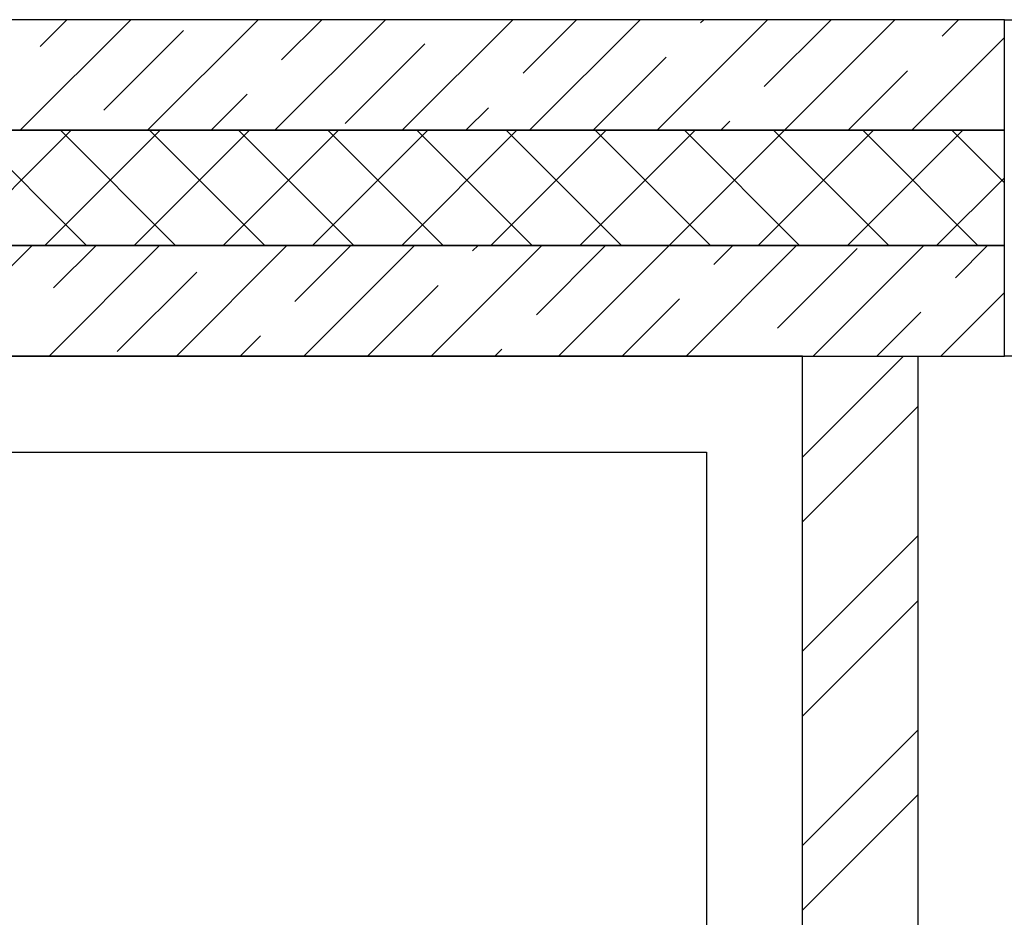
# Model space of a CAD drawing. Header units: millimetres. Extents: x 53645 to 137188, y 78097 to 135542.
# Tile 63 of 256: x 73016 to 74041, y 93269 to 94203. Entities that reach past the tile are written whole.
import ezdxf

# ---------------------------------------------------------------- set-up
doc = ezdxf.new("R2010")
doc.units = ezdxf.units.MM

# ---------------------------------------------------------------- blocks, each defined once
blk = doc.blocks.new('3432')
at = {"color": 0}
for points in [[(-5060.4, 9500), (-6550.5, 9500)], [(-6084.9, 9385), (-5969.9, 9500)], [(-6064, 9472.2), (-6036.2, 9500)], [(-5952.3, 9385), (-5837.3, 9500)], [(-5819.8, 9385), (-5704.8, 9500)], [(-5812.8, 9458.3), (-5771, 9500)], [(-5687.2, 9385), (-5572.2, 9500)], [(-5561.5, 9444.3), (-5505.9, 9500)], [(-5554.6, 9385), (-5439.6, 9500)], [(-5422, 9385), (-5307, 9500)], [(-5376.6, 9496.7), (-5373.3, 9500)], [(-5310.3, 9430.4), (-5240.7, 9500)], [(-5289.4, 9385), (-5174.4, 9500)], [(-5125.3, 9482.8), (-5108.1, 9500)], [(-5060.4, 9385), (-5060.4, 9500)], [(-5997.7, 9405.9), (-5914.9, 9488.8)], [(-5156.8, 9385), (-5060.4, 9481.4)], [(-5746.5, 9392), (-5663.6, 9474.8)], [(-5488.3, 9385), (-5412.4, 9460.9)], [(-5223.1, 9385), (-5161.1, 9447)], [(-5886, 9385), (-5848.6, 9422.5)], [(-5620.9, 9385), (-5597.3, 9408.5)], [(-5355.7, 9385), (-5346.1, 9394.6)], [(-5060.4, 9385), (-6550.5, 9385)], [(-6550.5, 9385), (-5060.4, 9385)], [(-6151.9, 9265), (-6031.9, 9385)], [(-6015.9, 9265), (-6135.9, 9385)], [(-6059.1, 9265), (-5939.1, 9385)], [(-5923.1, 9265), (-6043.1, 9385)], [(-5966.3, 9265), (-5846.3, 9385)], [(-5830.3, 9265), (-5950.3, 9385)], [(-5873.5, 9265), (-5753.5, 9385)], [(-5737.5, 9265), (-5857.5, 9385)], [(-5780.7, 9265), (-5660.7, 9385)], [(-5644.7, 9265), (-5764.7, 9385)], [(-5687.8, 9265), (-5567.8, 9385)], [(-5551.9, 9265), (-5671.9, 9385)], [(-5595, 9265), (-5475, 9385)], [(-5459.1, 9265), (-5579.1, 9385)], [(-5502.2, 9265), (-5382.2, 9385)], [(-5366.3, 9265), (-5486.3, 9385)], [(-5409.4, 9265), (-5289.4, 9385)], [(-5273.5, 9265), (-5393.5, 9385)], [(-5316.6, 9265), (-5196.6, 9385)], [(-5180.7, 9265), (-5300.7, 9385)], [(-5223.8, 9265), (-5103.8, 9385)], [(-5087.9, 9265), (-5207.9, 9385)], [(-5060.4, 9330.4), (-5115.1, 9385)], [(-5060.4, 9265), (-5060.4, 9385)], [(-5131, 9265), (-5060.4, 9335.6)], [(-5060.4, 9265), (-6550.5, 9265)], [(-6550.5, 9265), (-5060.4, 9265)], [(-6187.3, 9150), (-6072.3, 9265)], [(-6054.8, 9150), (-5939.8, 9265)], [(-6050.1, 9220.9), (-6006, 9265)], [(-5922.2, 9150), (-5807.2, 9265)], [(-5798.9, 9207), (-5740.9, 9265)], [(-5789.6, 9150), (-5674.6, 9265)], [(-5657, 9150), (-5542, 9265)], [(-5613.9, 9259.4), (-5608.3, 9265)], [(-5547.6, 9193.1), (-5475.7, 9265)], [(-5524.4, 9150), (-5409.4, 9265)], [(-5391.8, 9150), (-5276.8, 9265)], [(-5362.7, 9245.5), (-5343.1, 9265)], [(-5296.4, 9179.2), (-5213.5, 9262)], [(-5259.3, 9150), (-5144.3, 9265)], [(-5111.4, 9231.6), (-5078, 9265)], [(-5060.4, 9150), (-5060.4, 9265)], [(-5983.8, 9154.7), (-5901, 9237.5)], [(-5723.3, 9150), (-5649.7, 9223.6)], [(-5126.7, 9150), (-5060.4, 9216.2)], [(-5458.1, 9150), (-5398.5, 9209.7)], [(-5193, 9150), (-5147.2, 9195.8)], [(-5855.9, 9150), (-5834.7, 9171.2)], [(-5590.7, 9150), (-5583.4, 9157.3)], [(-5270.5, 6725), (-5270.4, 9150), (-7200.5, 9150), (-7200.5, 8550), (-5870.5, 8549.9), (-5870.5, 6725.1), (-5270.5, 6725.1)], [(-6550.5, 9150), (-5060.4, 9150)], [(-5270.5, 9044.9), (-5165.4, 9150)], [(-5270.5, 5670), (-5270.5, 9150)], [(-5270.5, 9150), (-5150.5, 9150)], [(-5150.5, 9150), (-5150.5, 7110)], [(-5270.5, 8977.6), (-5150.5, 9097.6)], [(-7200.5, 9050), (-7200.5, 9050), (-5370.4, 9050), (-5370.5, 6725.1)], [(-5270.5, 8842.9), (-5150.5, 8962.9)], [(-5270.5, 8775.5), (-5150.5, 8895.5)], [(-5270.5, 8640.8), (-5150.5, 8760.8)], [(-5270.5, 8573.5), (-5150.5, 8693.5)]]:
    blk.add_lwpolyline(points, dxfattribs=at)
blk.add_lwpolyline([(-5060.4, 9500), (-4460.4, 9500), (-4460.4, 9150), (-5060.4, 9150)], close=True, dxfattribs=at)

msp = doc.modelspace()

# ---------------------------------------------------------------- block references
msp.add_blockref('3432', (79101.6, 84702.8))

doc.saveas('drawing.dxf')
